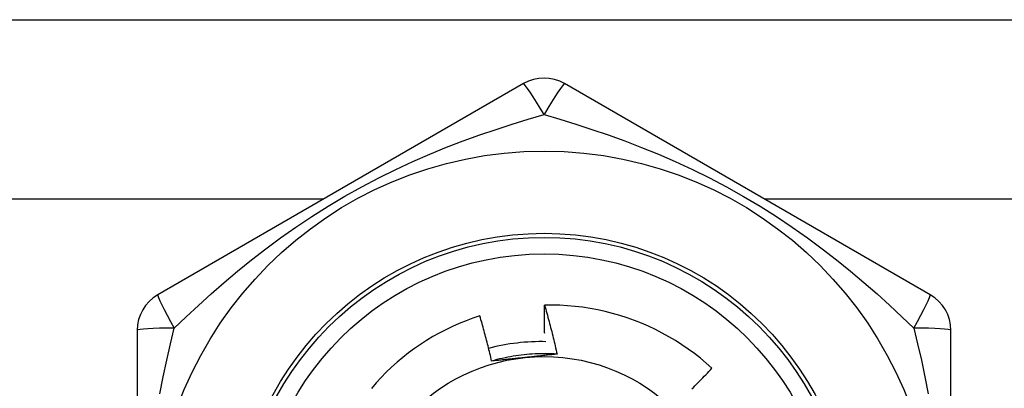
# Model space of a CAD drawing. Header units: inches. Extents: x 3 to 112, y 6 to 61.
# Tile 95 of 140: x 10.547 to 11.018, y 41.718 to 41.895. Entities that reach past the tile are written whole.
import ezdxf

# ---------------------------------------------------------------- set-up
doc = ezdxf.new("R2010")
doc.units = ezdxf.units.IN
doc.header["$MEASUREMENT"] = 0
doc.layers.add('Visible Edges(ANSI)', color=7, linetype='Continuous', lineweight=25)
doc.layers.add('Visible Tangent Edges(ANSI)', color=7, linetype='Continuous', lineweight=25)

msp = doc.modelspace()

# ---------------------------------------------------------------- linework, layer by layer
at = {"layer": 'Visible Edges(ANSI)'}
for p, q in [((9.383741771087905, 41.89465591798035), (12.2117417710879, 41.89465591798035)), ((10.78789918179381, 41.86400350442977), (10.61270256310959, 41.76285372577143)), ((10.98278106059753, 41.76285365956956), (10.80758445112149, 41.86400346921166)), ((10.60285987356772, 41.74580578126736), (10.6028598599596, 41.54350618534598)), ((10.99262366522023, 41.54350605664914), (10.99262365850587, 41.74580566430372))]:
    msp.add_line(p, q, dxfattribs=at)
at = {"layer": 'Visible Edges(ANSI)', "flags": 128}
for points in [[(10.79806385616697, 41.74423865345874), (10.79805053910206, 41.74480557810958), (10.7980380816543, 41.74537252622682), (10.79802648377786, 41.74593952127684), (10.79801574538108, 41.74650655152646), (10.79800586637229, 41.74707360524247), (10.79799684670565, 41.74764070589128), (10.79798868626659, 41.74820783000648), (10.79798138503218, 41.74877498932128), (10.79797494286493, 41.74934218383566), (10.79796935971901, 41.74990940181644), (10.79796463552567, 41.75047665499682), (10.79796077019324, 41.75104393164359), (10.79795776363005, 41.75161124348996), (10.7979556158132, 41.75217857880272), (10.79795432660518, 41.75274593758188), (10.79795389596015, 41.75331331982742), (10.79795432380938, 41.75388073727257), (10.79795561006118, 41.75444816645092), (10.79795775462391, 41.75501563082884), (10.79796075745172, 41.75558310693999), (10.79796461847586, 41.75615060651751), (10.79796933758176, 41.75671812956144), (10.79797491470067, 41.75728567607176), (10.79798134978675, 41.75785323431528)], [(10.87820815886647, 41.72765720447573), (10.87546770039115, 41.73009454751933), (10.87265446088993, 41.73244100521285), (10.86977072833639, 41.73469500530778), (10.86681878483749, 41.73685495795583), (10.86380093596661, 41.73891929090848), (10.8607194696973, 41.74088642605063), (10.85757666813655, 41.74275477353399), (10.85437483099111, 41.74452276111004), (10.85111624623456, 41.7461888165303), (10.84780320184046, 41.74775134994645), (10.84443799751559, 41.74920878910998), (10.8410240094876, 41.75055912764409), (10.83757184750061, 41.75179803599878), (10.83408592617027, 41.75292421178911), (10.83056902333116, 41.75393706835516), (10.82702391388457, 41.75483598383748), (10.82345337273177, 41.75562035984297), (10.81986017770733, 41.75628959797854), (10.81624710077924, 41.7568430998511), (10.81261692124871, 41.75728023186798), (10.80897241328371, 41.75760043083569), (10.80531635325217, 41.75780305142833), (10.80165151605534, 41.75788751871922), (10.79798134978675, 41.75785323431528)], [(10.79798134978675, 41.75785323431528), (10.79825978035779, 41.75688430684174), (10.79853574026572, 41.75591468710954), (10.79880922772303, 41.75494435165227), (10.7990802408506, 41.75397333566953), (10.79934877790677, 41.75300162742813), (10.79961483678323, 41.75202923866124), (10.79987841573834, 41.75105615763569), (10.80013951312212, 41.75008239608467), (10.80039812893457, 41.74910796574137), (10.80065426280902, 41.74813283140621), (10.8009079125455, 41.74715701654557), (10.80115907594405, 41.74618053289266), (10.80140775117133, 41.74520336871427), (10.80165393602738, 41.74422553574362), (10.80189762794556, 41.74324702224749), (10.80213882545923, 41.74226786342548), (10.80237752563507, 41.7412880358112), (10.80261372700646, 41.74030755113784), (10.80284742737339, 41.7393264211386), (10.80307862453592, 41.7383446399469), (10.80330731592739, 41.7373622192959), (10.80353350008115, 41.73637915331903), (10.80375717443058, 41.73539545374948), (10.8039783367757, 41.73441112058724)], [(10.76702896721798, 41.75269865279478), (10.76368890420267, 41.75158986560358), (10.76038204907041, 41.75037560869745), (10.75711094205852, 41.7490563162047), (10.75388166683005, 41.74763405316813), (10.75070295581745, 41.74611271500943), (10.7475771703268, 41.74449375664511), (10.74450653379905, 41.7427786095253), (10.7414932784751, 41.74096865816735), (10.73853962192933, 41.73906532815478), (10.73564780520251, 41.73707001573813), (10.73282004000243, 41.73498414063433), (10.73005856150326, 41.73280910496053), (10.72736559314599, 41.73054631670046), (10.7247433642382, 41.72819718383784), (10.72219410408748, 41.72576312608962), (10.7197210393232, 41.72324658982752), (10.71733193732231, 41.72065531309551), (10.71502929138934, 41.71799242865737)], [(10.77266094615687, 41.73106102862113), (10.77245231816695, 41.73196959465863), (10.77224141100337, 41.73287757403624), (10.77202822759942, 41.73378496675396), (10.77181277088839, 41.7346917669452), (10.7715950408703, 41.73559796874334), (10.77137504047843, 41.7365035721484), (10.77115277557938, 41.73740857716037), (10.77092824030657, 41.73831297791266), (10.77070144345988, 41.73921676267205), (10.77047238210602, 41.74011994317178), (10.77024106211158, 41.741022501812), (10.77000748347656, 41.74192444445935), (10.76977164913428, 41.74282576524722), (10.76953355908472, 41.7437264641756), (10.76929321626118, 41.74462651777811), (10.76905062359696, 41.74552594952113), (10.76880578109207, 41.74642474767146), (10.7685586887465, 41.74732292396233), (10.76830934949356, 41.7482204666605), (10.76805776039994, 41.74911737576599), (10.76780392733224, 41.75001365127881), (10.76754785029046, 41.75090929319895), (10.76728952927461, 41.7518043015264), (10.76702896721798, 41.75269865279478)], [(10.8039783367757, 41.73441112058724), (10.80266174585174, 41.73449275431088), (10.80134407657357, 41.73455481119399), (10.80002561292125, 41.73459734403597), (10.79870663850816, 41.73462038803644), (10.79738743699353, 41.73462399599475), (10.79606829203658, 41.73460821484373), (10.79474948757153, 41.73457308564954), (10.7934313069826, 41.73451866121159), (10.79211403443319, 41.73444498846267), (10.79079795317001, 41.73435210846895), (10.78948334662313, 41.73424006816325), (10.7881704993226, 41.73410892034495), (10.78685969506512, 41.73395870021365), (10.78555121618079, 41.73378946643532), (10.78424534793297, 41.73360125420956), (10.78294237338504, 41.73339411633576), (10.78164257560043, 41.73316809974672), (10.78034623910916, 41.73292325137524), (10.77905364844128, 41.73265961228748), (10.77776508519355, 41.73237723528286), (10.776480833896, 41.73207616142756), (10.77520117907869, 41.73175643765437), (10.77392640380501, 41.73141811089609), (10.772656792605, 41.73106123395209)], [(10.78848235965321, 41.73275333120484), (10.78781754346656, 41.7326834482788), (10.78715333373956, 41.73261361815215), (10.78648971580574, 41.73254381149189), (10.78582667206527, 41.73247402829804), (10.78516418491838, 41.73240425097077), (10.78450224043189, 41.73233446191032), (10.783840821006, 41.73226464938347), (10.78317990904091, 41.73219480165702), (10.78251948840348, 41.73212490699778), (10.78185954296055, 41.73205494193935), (10.781200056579, 41.73198490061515), (10.78054101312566, 41.73191477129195), (10.77988239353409, 41.73184453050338), (10.77922418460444, 41.73177417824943), (10.77856636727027, 41.7317036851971), (10.77790892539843, 41.7316330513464), (10.77725184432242, 41.73156225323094), (10.77659510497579, 41.7314912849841), (10.77593869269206, 41.73142012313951), (10.77528258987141, 41.73134876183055), (10.77462678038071, 41.73127718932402), (10.77397124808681, 41.73120538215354), (10.77331597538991, 41.73113333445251), (10.77266094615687, 41.73106102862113)], [(10.8039783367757, 41.73441112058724), (10.80333672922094, 41.7343402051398), (10.80269494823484, 41.7342695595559), (10.80205296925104, 41.73419917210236), (10.80141076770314, 41.73412902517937), (10.80076831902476, 41.73405910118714), (10.80012559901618, 41.73398938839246), (10.79948258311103, 41.73391987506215), (10.79883924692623, 41.73385053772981), (10.79819556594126, 41.73378136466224), (10.79755151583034, 41.73371234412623), (10.79690707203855, 41.73364345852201), (10.79626221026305, 41.73357469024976), (10.79561690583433, 41.73350602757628), (10.794971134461, 41.7334374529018), (10.79432487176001, 41.73336895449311), (10.79367809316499, 41.7333005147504), (10.79303077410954, 41.73323212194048), (10.79238289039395, 41.73316375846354), (10.79173441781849, 41.73309540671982), (10.79108533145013, 41.73302705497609), (10.79043560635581, 41.73295868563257), (10.78978521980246, 41.73289028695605), (10.78913414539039, 41.73282183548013), (10.78848235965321, 41.73275333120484)], [(10.86851854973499, 41.71771053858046), (10.86927709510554, 41.71846280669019), (10.87003344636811, 41.71921722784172), (10.87078759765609, 41.71997379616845), (10.87153954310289, 41.72073250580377), (10.87228930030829, 41.72149336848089), (10.87303686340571, 41.7222563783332), (10.87378222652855, 41.72302152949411), (10.8745253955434, 41.72378882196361), (10.87526635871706, 41.72455824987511), (10.87600512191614, 41.72532980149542), (10.87674167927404, 41.72610348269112), (10.87747602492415, 41.72687928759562), (10.87820815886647, 41.72765720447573)]]:
    msp.add_lwpolyline(points, dxfattribs=at)
at = {"layer": 'Visible Edges(ANSI)'}
for centre, radius in [((10.79774177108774, 41.64465591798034), 0.1870078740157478), ((10.79774177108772, 41.64465591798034), 0.137795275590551), ((10.79774177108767, 41.64465591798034), 0.0885826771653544)]:
    msp.add_circle(centre, radius, dxfattribs=at)
for centre, radius, start, end in [((10.79774177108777, 41.8469558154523), 0.0196850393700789, 59.99999999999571, 119.9999999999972), ((10.62254492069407, 41.74580586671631), 0.0196850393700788, 120.0000000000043, 180), ((10.97293862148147, 41.74580586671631), 0.0196850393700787, 0, 59.99999999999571), ((10.79618404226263, 41.64195785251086), 0.0984251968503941, 88.55066712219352, 104.6966864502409)]:
    msp.add_arc(centre, radius, start, end, dxfattribs=at)
at = {"layer": 'Visible Tangent Edges(ANSI)'}
for p, q in [((10.69203432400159, 41.80865591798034), (9.383741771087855, 41.80865591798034)), ((12.21174177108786, 41.80865591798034), (10.90344921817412, 41.80865591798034))]:
    msp.add_line(p, q, dxfattribs=at)
at = {"layer": 'Visible Tangent Edges(ANSI)', "flags": 128}
for points in [[(10.62064393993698, 41.74690567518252), (10.62630940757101, 41.75232310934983), (10.63216624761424, 41.75777736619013), (10.63822031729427, 41.76324902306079), (10.64447609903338, 41.76871740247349), (10.65093109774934, 41.7741555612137), (10.65759330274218, 41.77954720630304), (10.66447279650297, 41.78487826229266), (10.67157987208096, 41.79013454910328), (10.67892497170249, 41.79530205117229), (10.68651343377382, 41.80036316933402), (10.6943174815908, 41.80528650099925), (10.70230232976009, 41.81003807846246), (10.71040999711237, 41.81457661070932), (10.71857617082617, 41.81887171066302), (10.726757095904, 41.82291057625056), (10.73491295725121, 41.82668995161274), (10.74301393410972, 41.83021290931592), (10.75105886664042, 41.83349874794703), (10.75904095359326, 41.8365640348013), (10.76695275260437, 41.83942516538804), (10.7747896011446, 41.84209921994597), (10.78254754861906, 41.84460366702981), (10.79020515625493, 41.84695055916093), (10.79773948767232, 41.84915160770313)], [(10.7977437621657, 41.84915197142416), (10.80526815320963, 41.8469542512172), (10.81292004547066, 41.84460922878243), (10.82068469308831, 41.84210243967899), (10.82854594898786, 41.83941980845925), (10.83648109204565, 41.83654948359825), (10.84448037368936, 41.83347626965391), (10.85253660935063, 41.83018424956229), (10.86064245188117, 41.82665760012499), (10.8687906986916, 41.82288027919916), (10.87696367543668, 41.8188416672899), (10.88512441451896, 41.81454785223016), (10.89323377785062, 41.81000773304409), (10.90123214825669, 41.80524730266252), (10.90903900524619, 41.8003202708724), (10.91661237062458, 41.79526511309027), (10.92395025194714, 41.79010109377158), (10.93105285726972, 41.78484683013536), (10.93792441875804, 41.77952063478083), (10.94457526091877, 41.77413696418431), (10.95101593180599, 41.76871014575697), (10.95725739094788, 41.76325409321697), (10.96330782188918, 41.75778551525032), (10.96916822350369, 41.75232805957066), (10.97483922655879, 41.74690572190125)], [(10.61367216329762, 41.715376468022), (10.61527475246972, 41.72350041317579), (10.61698483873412, 41.731471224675), (10.61878118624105, 41.73927633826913), (10.62064218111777, 41.74690178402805)], [(10.97484155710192, 41.74690224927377), (10.97670049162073, 41.73928711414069), (10.97849558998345, 41.73148782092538), (10.98020715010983, 41.72350901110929), (10.98181499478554, 41.71535713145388)]]:
    msp.add_lwpolyline(points, dxfattribs=at)
at = {"layer": 'Visible Tangent Edges(ANSI)'}
for radius in [0.1476377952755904, 0.1456692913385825]:
    msp.add_circle((10.79774177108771, 41.64465591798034), radius, dxfattribs=at)
for centre, major_axis, ratio, start_param, end_param in [((10.79774177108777, 41.8469558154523), (-0.0098425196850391, 0.0170477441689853), 0.0560536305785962, 4.809173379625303, 6.28318530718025), ((10.79774177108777, 41.8469558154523), (0.0098425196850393, 0.017047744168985), 0.0560536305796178, 0, 1.474011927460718), ((10.62254492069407, 41.74580586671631), (-0.0098425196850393, 0.017047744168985), 0.0560536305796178, 1.899859e-10, 1.474011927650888), ((10.97293862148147, 41.74580586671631), (0.0098425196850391, 0.0170477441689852), 0.0560536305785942, 4.809173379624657, 6.283185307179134), ((10.62254492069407, 41.74580586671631), (-0.0196850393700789, 7e-16), 0.0560536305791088, 4.80917337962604, 6.283185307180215), ((10.97293862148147, 41.74580586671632), (0.0196850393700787, -1e-16), 0.0560536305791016, 0, 1.474011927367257)]:
    msp.add_ellipse(centre, major_axis=major_axis, ratio=ratio, start_param=start_param, end_param=end_param, dxfattribs=at)

doc.saveas('drawing.dxf')
